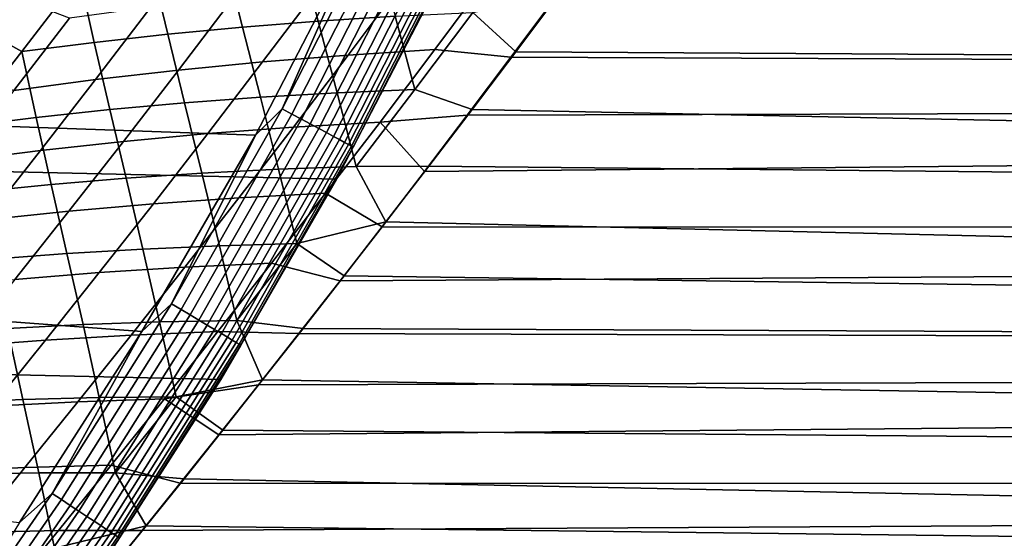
# Model space of a CAD drawing. Header units: metres. Extents: x -28 to 70, y -218 to 27.
# Tile 146 of 246: x 22.41 to 27.74, y -15.15 to -12.34. Entities that reach past the tile are written whole.
import ezdxf

# ---------------------------------------------------------------- set-up
doc = ezdxf.new("R2010")
doc.units = ezdxf.units.M
doc.layers.add('solid_10_261_002_XXX', color=7, linetype='CONTINUOUS')

msp = doc.modelspace()

# ---------------------------------------------------------------- linework, layer by layer
at = {"layer": 'solid_10_261_002_XXX'}
for points in [[(24.122406, -13.204515, -5), (-24.698545, -12.092615, -5), (-25.223248, -10.956131, -5), (24.698545, -12.092615, -5)], [(23.829151, -12.823013, -0.003646), (24.380459, -11.741011, -0.003646), (24.249321, -11.873092)], [(23.8815, -12.851184, -0.014544), (24.434021, -11.766804, -0.014544), (24.380459, -11.741011, -0.003646), (23.829151, -12.823013, -0.003646)], [(23.93231, -12.878526, -0.032535), (24.486006, -11.791839, -0.032535), (24.434021, -11.766804, -0.014544), (23.8815, -12.851184, -0.014544)], [(22.284443, -11.808403, 96.80426), (22.486267, -11.976955, 97.141319), (22.18014, -12.380572, 97.448685), (21.972946, -12.22294, 97.111053)], [(23.980837, -12.904639, -0.057356), (24.535654, -11.815748, -0.057356), (24.486006, -11.791839, -0.032535), (23.93231, -12.878526, -0.032535)], [(24.026373, -12.929142, -0.088645), (24.582243, -11.838184, -0.088645), (24.535654, -11.815748, -0.057356), (23.980837, -12.904639, -0.057356)], [(23.683657, -12.964706), (24.249321, -11.873092), (18.507654, -11.893956), (17.920586, -12.761367)], [(23.829151, -12.823013, -0.003646), (24.249321, -11.873092), (23.683657, -12.964706)], [(24.068251, -12.951677, -0.125945), (24.62509, -11.858818, -0.125945), (24.582243, -11.838184, -0.088645), (24.026373, -12.929142, -0.088645)], [(24.105858, -12.971915, -0.16871), (24.663568, -11.877349, -0.16871), (24.62509, -11.858818, -0.125945), (24.068251, -12.951677, -0.125945)], [(24.138649, -12.989561, -0.216316), (24.697117, -11.893505, -0.216316), (24.663568, -11.877349, -0.16871), (24.105858, -12.971915, -0.16871)], [(25.562189, -11.87326, 97.905724), (54.200001, -11.913986, 97.935852), (54.200001, -12.687865, 98.539787), (25.32902, -12.195322, 98.148369)], [(23.923552, -11.966624, 97.758324), (24.333561, -11.932472, 97.826698), (24.439363, -12.32118, 98.191292), (24.023691, -12.347567, 98.144424)], [(24.166142, -13.004355, -0.268066), (24.725246, -11.907051, -0.268066), (24.697117, -11.893505, -0.216316), (24.138649, -12.989561, -0.216316)], [(24.187935, -13.016083, -0.323206), (24.747543, -11.917789, -0.323206), (24.725246, -11.907051, -0.268066), (24.166142, -13.004355, -0.268066)], [(24.203711, -13.024571, -0.380929), (24.763683, -11.925562, -0.380929), (24.747543, -11.917789, -0.323206), (24.187935, -13.016083, -0.323206)], [(24.213238, -13.029698, -0.440391), (24.773432, -11.930256, -0.440391), (24.763683, -11.925562, -0.380929), (24.203711, -13.024571, -0.380929)], [(24.213238, -13.029698, -0.440391), (24.698509, -12.092711, -0.5), (24.773432, -11.930256, -0.440391)], [(22.486267, -11.976955, 97.141319), (22.731077, -12.103502, 97.428116), (22.418867, -12.512989, 97.74688), (22.18014, -12.380572, 97.448685)], [(23.51943, -12.006546, 97.668617), (23.923552, -11.966624, 97.758324), (24.023691, -12.347567, 98.144424), (23.613258, -12.379991, 98.075829)], [(25.304522, -12.222676, 129.830551), (25.066067, -12.543293, 129.577728), (68.738998, -12.732635, 129.423355), (68.738998, -11.96144, 130.028854)], [(23.121752, -12.052188, 97.558304), (23.51943, -12.006546, 97.668617), (23.613258, -12.379991, 98.075829), (23.208614, -12.418403, 97.986221)], [(23.496506, -14.288569, -5), (-24.122406, -13.204515, -5), (-24.698545, -12.092615, -5), (24.122406, -13.204515, -5)], [(22.731077, -12.103502, 97.428116), (23.121752, -12.052188, 97.558304), (23.208614, -12.418403, 97.986221), (22.810303, -12.462752, 97.876335)], [(24.698509, -12.092711, -0.5), (24.122519, -13.20432, -0.5), (24.122406, -13.204515, -5), (24.698545, -12.092615, -5)], [(24.213238, -13.029698, -0.440391), (24.122519, -13.20432, -0.5), (24.698509, -12.092711, -0.5)], [(22.418867, -12.512989, 97.74688), (22.731077, -12.103502, 97.428116), (22.810303, -12.462752, 97.876335)], [(24.021502, -12.172458, 130.016754), (23.722778, -12.568997, 129.70462), (24.185873, -12.531758, 129.65239), (24.484221, -12.132959, 129.964798)], [(24.484221, -12.132959, 129.964798), (24.185873, -12.531758, 129.65239), (24.654861, -12.501626, 129.627014), (24.952953, -12.100339, 129.940109)], [(24.952953, -12.100339, 129.940109), (24.654861, -12.501626, 129.627014), (25.066067, -12.543293, 129.577728), (25.304522, -12.222676, 129.830551)], [(23.565546, -12.218798, 130.095062), (23.266314, -12.613307, 129.782761), (23.722778, -12.568997, 129.70462), (24.021502, -12.172458, 130.016754)], [(24.859732, -12.300882, 98.215721), (25.32902, -12.195322, 98.148369), (25.093897, -12.513067, 98.39798)], [(25.093897, -12.513067, 98.39798), (25.32902, -12.195322, 98.148369), (54.200001, -12.687865, 98.539787)], [(22.383432, -12.218033, 130.618546), (22.08647, -12.60526, 130.313599), (22.376217, -12.722991, 130.013138), (22.676929, -12.331861, 130.326874)], [(23.117105, -12.271944, 130.198746), (22.817213, -12.66465, 129.88591), (23.266314, -12.613307, 129.782761), (23.565546, -12.218798, 130.095062)], [(22.676929, -12.331861, 130.326874), (22.376217, -12.722991, 130.013138), (22.817213, -12.66465, 129.88591), (23.117105, -12.271944, 130.198746)], [(24.439363, -12.32118, 98.191292), (24.859732, -12.300882, 98.215721), (24.546524, -12.71849, 98.551788)], [(24.859732, -12.300882, 98.215721), (25.093897, -12.513067, 98.39798), (24.857533, -12.826291, 98.654442), (24.546524, -12.71849, 98.551788)], [(23.613258, -12.379991, 98.075829), (24.023691, -12.347567, 98.144424), (24.126177, -12.736224, 98.526077), (23.710421, -12.760234, 98.478325)], [(24.023691, -12.347567, 98.144424), (24.439363, -12.32118, 98.191292), (24.546524, -12.71849, 98.551788), (24.126177, -12.736224, 98.526077)], [(22.18014, -12.380572, 97.448685), (22.418867, -12.512989, 97.74688), (22.103983, -12.918015, 98.080986), (21.87149, -12.778896, 97.770325)], [(22.810303, -12.462752, 97.876335), (23.208614, -12.418403, 97.986221), (23.299788, -12.790467, 98.409241), (22.894815, -12.826876, 98.319511)], [(23.208614, -12.418403, 97.986221), (23.613258, -12.379991, 98.075829), (23.710421, -12.760234, 98.478325), (23.299788, -12.790467, 98.409241)], [(22.418867, -12.512989, 97.74688), (22.810303, -12.462752, 97.876335), (22.894815, -12.826876, 98.319511), (22.496035, -12.869409, 98.209862)], [(22.103983, -12.918015, 98.080986), (22.418867, -12.512989, 97.74688), (22.496035, -12.869409, 98.209862)], [(24.185873, -12.531758, 129.65239), (23.88921, -12.922332, 129.330246), (24.358318, -12.894845, 129.304001), (24.654861, -12.501626, 129.627014)], [(24.654861, -12.501626, 129.627014), (24.358318, -12.894845, 129.304001), (24.830536, -12.857023, 129.319824), (25.066067, -12.543293, 129.577728)], [(25.093897, -12.513067, 98.39798), (54.200001, -12.687865, 98.539787), (54.200001, -13.431179, 99.180977), (24.857533, -12.826291, 98.654442)], [(23.266314, -12.613307, 129.782761), (22.96895, -12.999147, 129.460953), (23.425846, -12.95711, 129.382858), (23.722778, -12.568997, 129.70462)], [(23.722778, -12.568997, 129.70462), (23.425846, -12.95711, 129.382858), (23.88921, -12.922332, 129.330246), (24.185873, -12.531758, 129.65239)], [(25.066067, -12.543293, 129.577728), (24.830536, -12.857023, 129.319824), (68.738998, -12.732635, 129.423355)], [(22.817213, -12.66465, 129.88591), (22.519243, -13.04841, 129.563583), (22.96895, -12.999147, 129.460953), (23.266314, -12.613307, 129.782761)], [(22.376217, -12.722991, 130.013138), (22.077446, -13.104867, 129.68988), (22.519243, -13.04841, 129.563583), (22.817213, -12.66465, 129.88591)], [(23.710421, -12.760234, 98.478325), (24.126177, -12.736224, 98.526077), (24.229063, -13.135739, 98.906082), (23.809082, -13.150488, 98.878654)], [(24.126177, -12.736224, 98.526077), (24.546524, -12.71849, 98.551788), (24.229063, -13.135739, 98.906082)], [(24.546524, -12.71849, 98.551788), (24.857533, -12.826291, 98.654442), (24.622152, -13.133802, 98.916794), (24.229063, -13.135739, 98.906082)], [(24.5994, -13.162745, 129.057953), (24.370047, -13.462036, 128.791), (68.738998, -13.47323, 128.780807), (68.738998, -12.732635, 129.423355)], [(24.830536, -12.857023, 129.319824), (24.5994, -13.162745, 129.057953), (68.738998, -12.732635, 129.423355)], [(23.069201, -14.028943), (23.683657, -12.964706), (17.920586, -12.761367), (17.293161, -13.599475)], [(22.894815, -12.826876, 98.319511), (23.299788, -12.790467, 98.409241), (23.393557, -13.171657, 98.829643), (22.983011, -13.199199, 98.759727)], [(23.299788, -12.790467, 98.409241), (23.710421, -12.760234, 98.478325), (23.809082, -13.150488, 98.878654), (23.393557, -13.171657, 98.829643)], [(22.496035, -12.869409, 98.209862), (22.894815, -12.826876, 98.319511), (22.983011, -13.199199, 98.759727), (22.577969, -13.233068, 98.669601)], [(23.229855, -13.879192, -0.003646), (23.829151, -12.823013, -0.003646), (23.683657, -12.964706)], [(23.280888, -13.909683, -0.014544), (23.8815, -12.851184, -0.014544), (23.829151, -12.823013, -0.003646), (23.229855, -13.879192, -0.003646)], [(24.622152, -13.133802, 98.916794), (24.857533, -12.826291, 98.654442), (54.200001, -13.431179, 99.180977)], [(22.103983, -12.918015, 98.080986), (22.496035, -12.869409, 98.209862), (22.577969, -13.233068, 98.669601), (22.178953, -13.273214, 98.559944)], [(23.33042, -13.939277, -0.032535), (23.93231, -12.878526, -0.032535), (23.8815, -12.851184, -0.014544), (23.280888, -13.909683, -0.014544)], [(23.377726, -13.967541, -0.057356), (23.980837, -12.904639, -0.057356), (23.93231, -12.878526, -0.032535), (23.33042, -13.939277, -0.032535)], [(23.88921, -12.922332, 129.330246), (23.594501, -13.305064, 128.998123), (24.06358, -13.280352, 128.97081), (24.358318, -12.894845, 129.304001)], [(24.358318, -12.894845, 129.304001), (24.06358, -13.280352, 128.97081), (24.370047, -13.462036, 128.791), (24.5994, -13.162745, 129.057953)], [(24.358318, -12.894845, 129.304001), (24.5994, -13.162745, 129.057953), (24.830536, -12.857023, 129.319824)], [(23.425846, -12.95711, 129.382858), (23.130993, -13.337211, 129.051285), (23.594501, -13.305064, 128.998123), (23.88921, -12.922332, 129.330246)], [(23.422115, -13.994062, -0.088645), (24.026373, -12.929142, -0.088645), (23.980837, -12.904639, -0.057356), (23.377726, -13.967541, -0.057356)], [(23.46294, -14.018454, -0.125945), (24.068251, -12.951677, -0.125945), (24.026373, -12.929142, -0.088645), (23.422115, -13.994062, -0.088645)], [(23.499603, -14.040359, -0.16871), (24.105858, -12.971915, -0.16871), (24.068251, -12.951677, -0.125945), (23.46294, -14.018454, -0.125945)], [(22.519243, -13.04841, 129.563583), (22.223515, -13.423696, 129.231567), (22.673761, -13.376763, 129.129395), (22.96895, -12.999147, 129.460953)], [(22.96895, -12.999147, 129.460953), (22.673761, -13.376763, 129.129395), (23.130993, -13.337211, 129.051285), (23.425846, -12.95711, 129.382858)], [(23.229855, -13.879192, -0.003646), (23.683657, -12.964706), (23.069201, -14.028943)], [(23.531569, -14.059458, -0.216316), (24.138649, -12.989561, -0.216316), (24.105858, -12.971915, -0.16871), (23.499603, -14.040359, -0.16871)], [(23.558369, -14.075471, -0.268066), (24.166142, -13.004355, -0.268066), (24.138649, -12.989561, -0.216316), (23.531569, -14.059458, -0.216316)], [(23.579615, -14.088163, -0.323206), (24.187935, -13.016083, -0.323206), (24.166142, -13.004355, -0.268066), (23.558369, -14.075471, -0.268066)], [(22.077446, -13.104867, 129.68988), (21.780962, -13.477981, 129.356918), (22.223515, -13.423696, 129.231567), (22.519243, -13.04841, 129.563583)], [(23.594994, -14.097352, -0.380929), (24.203711, -13.024571, -0.380929), (24.187935, -13.016083, -0.323206), (23.579615, -14.088163, -0.323206)], [(23.60428, -14.102901, -0.440391), (24.213238, -13.029698, -0.440391), (24.203711, -13.024571, -0.380929), (23.594994, -14.097352, -0.380929)], [(23.60428, -14.102901, -0.440391), (24.122519, -13.20432, -0.5), (24.213238, -13.029698, -0.440391)], [(23.393557, -13.171657, 98.829643), (23.809082, -13.150488, 98.878654), (23.907541, -13.552861, 99.279892), (23.488283, -13.564241, 99.250282)], [(23.809082, -13.150488, 98.878654), (24.229063, -13.135739, 98.906082), (24.389982, -13.434489, 99.183975), (23.907541, -13.552861, 99.279892)], [(24.229063, -13.135739, 98.906082), (24.622152, -13.133802, 98.916794), (24.389982, -13.434489, 99.183975)], [(24.622152, -13.133802, 98.916794), (54.200001, -13.431179, 99.180977), (54.200001, -14.142136, 99.857864), (24.389982, -13.434489, 99.183975)], [(22.821917, -15.343076, -5), (-23.496506, -14.288569, -5), (-24.122406, -13.204515, -5), (23.496506, -14.288569, -5)], [(22.577969, -13.233068, 98.669601), (22.983011, -13.199199, 98.759727), (23.07332, -13.582146, 99.1996), (22.663164, -13.606531, 99.128502)], [(22.983011, -13.199199, 98.759727), (23.393557, -13.171657, 98.829643), (23.488283, -13.564241, 99.250282), (23.07332, -13.582146, 99.1996)], [(24.122519, -13.20432, -0.5), (23.496532, -14.288562, -0.5), (23.496506, -14.288569, -5), (24.122406, -13.204515, -5)], [(23.60428, -14.102901, -0.440391), (23.496532, -14.288562, -0.5), (24.122519, -13.20432, -0.5)], [(22.178953, -13.273214, 98.559944), (22.577969, -13.233068, 98.669601), (22.663164, -13.606531, 99.128502), (22.258327, -13.637356, 99.037666)], [(23.130993, -13.337211, 129.051285), (22.83827, -13.709793, 128.709045), (23.301804, -13.680409, 128.655243), (23.594501, -13.305064, 128.998123)], [(23.594501, -13.305064, 128.998123), (23.301804, -13.680409, 128.655243), (23.770704, -13.658555, 128.626694), (24.06358, -13.280352, 128.97081)], [(24.06358, -13.280352, 128.97081), (23.770704, -13.658555, 128.626694), (24.14296, -13.754734, 128.519211), (24.370047, -13.462036, 128.791)], [(22.223515, -13.423696, 129.231567), (21.930084, -13.791073, 128.888931), (22.380798, -13.746686, 128.787231), (22.673761, -13.376763, 129.129395)], [(22.673761, -13.376763, 129.129395), (22.380798, -13.746686, 128.787231), (22.83827, -13.709793, 128.709045), (23.130993, -13.337211, 129.051285)], [(23.907541, -13.552861, 99.279892), (24.389982, -13.434489, 99.183975), (24.163242, -13.727311, 99.454865)], [(24.14296, -13.754734, 128.519211), (23.919239, -14.040344, 128.243195), (68.738998, -14.181442, 128.102722), (68.738998, -13.47323, 128.780807)], [(24.370047, -13.462036, 128.791), (24.14296, -13.754734, 128.519211), (68.738998, -13.47323, 128.780807)], [(24.163242, -13.727311, 99.454865), (24.389982, -13.434489, 99.183975), (54.200001, -14.142136, 99.857864)], [(22.663164, -13.606531, 99.128502), (23.07332, -13.582146, 99.1996), (23.164454, -13.976811, 99.642189), (22.750343, -13.991138, 99.589455)], [(23.07332, -13.582146, 99.1996), (23.488283, -13.564241, 99.250282), (23.582664, -13.969066, 99.674423), (23.164454, -13.976811, 99.642189)], [(23.488283, -13.564241, 99.250282), (23.907541, -13.552861, 99.279892), (23.582664, -13.969066, 99.674423)], [(23.907541, -13.552861, 99.279892), (24.163242, -13.727311, 99.454865), (23.941349, -14.012688, 99.729591), (23.582664, -13.969066, 99.674423)], [(22.406631, -15.064619), (23.069201, -14.028943), (17.293161, -13.599475), (16.626568, -14.406844)], [(22.258327, -13.637356, 99.037666), (22.663164, -13.606531, 99.128502), (22.750343, -13.991138, 99.589455), (22.340841, -14.012011, 99.516846)], [(22.83827, -13.709793, 128.709045), (22.54767, -14.075367, 128.355118), (23.011116, -14.048835, 128.300598), (23.301804, -13.680409, 128.655243)], [(23.301804, -13.680409, 128.655243), (23.011116, -14.048835, 128.300598), (23.4797, -14.02988, 128.270691), (23.770704, -13.658555, 128.626694)], [(23.770704, -13.658555, 128.626694), (23.4797, -14.02988, 128.270691), (23.919239, -14.040344, 128.243195), (24.14296, -13.754734, 128.519211)], [(22.380798, -13.746686, 128.787231), (22.090048, -14.109468, 128.433411), (22.54767, -14.075367, 128.355118), (22.83827, -13.709793, 128.709045)], [(23.941349, -14.012688, 99.729591), (24.163242, -13.727311, 99.454865), (54.200001, -14.142136, 99.857864)], [(22.583776, -14.90742, -0.003646), (23.229855, -13.879192, -0.003646), (23.069201, -14.028943)], [(22.63339, -14.94017, -0.014544), (23.280888, -13.909683, -0.014544), (23.229855, -13.879192, -0.003646), (22.583776, -14.90742, -0.003646)], [(22.681543, -14.971956, -0.032535), (23.33042, -13.939277, -0.032535), (23.280888, -13.909683, -0.014544), (22.63339, -14.94017, -0.014544)], [(22.727535, -15.002315, -0.057356), (23.377726, -13.967541, -0.057356), (23.33042, -13.939277, -0.032535), (22.681543, -14.971956, -0.032535)], [(21.936451, -14.039394, 99.425011), (22.340841, -14.012011, 99.516846), (22.425278, -14.398034, 100.000458), (22.016661, -14.41515, 99.926018)], [(22.340841, -14.012011, 99.516846), (22.750343, -13.991138, 99.589455), (22.83828, -14.387482, 100.055626), (22.425278, -14.398034, 100.000458)], [(22.770689, -15.030801, -0.088645), (23.422115, -13.994062, -0.088645), (23.377726, -13.967541, -0.057356), (22.727535, -15.002315, -0.057356)], [(22.750343, -13.991138, 99.589455), (23.164454, -13.976811, 99.642189), (23.255169, -14.383516, 100.090904), (22.83828, -14.387482, 100.055626)], [(22.810379, -15.056999, -0.125945), (23.46294, -14.018454, -0.125945), (23.422115, -13.994062, -0.088645), (22.770689, -15.030801, -0.088645)], [(23.164454, -13.976811, 99.642189), (23.582664, -13.969066, 99.674423), (23.722658, -14.291339, 100.008659), (23.255169, -14.383516, 100.090904)], [(23.582664, -13.969066, 99.674423), (23.941349, -14.012688, 99.729591), (23.722658, -14.291339, 100.008659)], [(23.941349, -14.012688, 99.729591), (54.200001, -14.142136, 99.857864), (54.200001, -14.819022, 100.568817), (23.722658, -14.291339, 100.008659)], [(22.54767, -14.075367, 128.355118), (22.259188, -14.434445, 127.988541), (22.722439, -14.41081, 127.93325), (23.011116, -14.048835, 128.300598)], [(22.583776, -14.90742, -0.003646), (23.069201, -14.028943), (22.406631, -15.064619)], [(23.011116, -14.048835, 128.300598), (22.722439, -14.41081, 127.93325), (23.19058, -14.394749, 127.901871), (23.4797, -14.02988, 128.270691)], [(22.846022, -15.080527, -0.16871), (23.499603, -14.040359, -0.16871), (23.46294, -14.018454, -0.125945), (22.810379, -15.056999, -0.125945)], [(22.877098, -15.101041, -0.216316), (23.531569, -14.059458, -0.216316), (23.499603, -14.040359, -0.16871), (22.846022, -15.080527, -0.16871)], [(22.903154, -15.118239, -0.268066), (23.558369, -14.075471, -0.268066), (23.531569, -14.059458, -0.216316), (22.877098, -15.101041, -0.216316)], [(23.4797, -14.02988, 128.270691), (23.19058, -14.394749, 127.901871), (23.699984, -14.318408, 127.963638), (23.919239, -14.040344, 128.243195)], [(23.919239, -14.040344, 128.243195), (23.699984, -14.318408, 127.963638), (68.738998, -14.181442, 128.102722)], [(22.090048, -14.109468, 128.433411), (21.801498, -14.46566, 128.066925), (22.259188, -14.434445, 127.988541), (22.54767, -14.075367, 128.355118)], [(22.923809, -15.131873, -0.323206), (23.579615, -14.088163, -0.323206), (23.558369, -14.075471, -0.268066), (22.903154, -15.118239, -0.268066)], [(22.938759, -15.141743, -0.380929), (23.594994, -14.097352, -0.380929), (23.579615, -14.088163, -0.323206), (22.923809, -15.131873, -0.323206)], [(22.947788, -15.147702, -0.440391), (23.60428, -14.102901, -0.440391), (23.594994, -14.097352, -0.380929), (22.938759, -15.141743, -0.380929)], [(22.947788, -15.147702, -0.440391), (23.496532, -14.288562, -0.5), (23.60428, -14.102901, -0.440391)], [(23.485994, -14.588614, 127.681091), (23.276102, -14.851374, 127.395401), (68.738998, -14.855572, 127.390739), (68.738998, -14.181442, 128.102722)], [(23.699984, -14.318408, 127.963638), (23.485994, -14.588614, 127.681091), (68.738998, -14.181442, 128.102722)], [(22.099781, -16.366096, -5), (-22.821917, -15.343076, -5), (-23.496506, -14.288569, -5), (22.821917, -15.343076, -5)], [(23.496532, -14.288562, -0.5), (22.821844, -15.343189, -0.5), (22.821917, -15.343076, -5), (23.496506, -14.288569, -5)], [(22.947788, -15.147702, -0.440391), (22.821844, -15.343189, -0.5), (23.496532, -14.288562, -0.5)], [(23.19058, -14.394749, 127.901871), (23.485994, -14.588614, 127.681091), (23.699984, -14.318408, 127.963638)], [(23.255169, -14.383516, 100.090904), (23.722658, -14.291339, 100.008659), (23.507811, -14.562771, 100.291397)], [(23.507811, -14.562771, 100.291397), (23.722658, -14.291339, 100.008659), (54.200001, -14.819022, 100.568817)], [(22.425278, -14.398034, 100.000458), (22.83828, -14.387482, 100.055626), (22.92602, -14.795212, 100.530304), (22.510689, -14.795363, 100.491585)], [(22.83828, -14.387482, 100.055626), (23.255169, -14.383516, 100.090904), (22.92602, -14.795212, 100.530304)], [(23.255169, -14.383516, 100.090904), (23.507811, -14.562771, 100.291397), (23.297455, -14.826534, 100.57711), (22.92602, -14.795212, 100.530304)], [(22.259188, -14.434445, 127.988541), (21.972816, -14.787539, 127.608276), (22.435772, -14.766804, 127.552223), (22.722439, -14.41081, 127.93325)], [(22.016661, -14.41515, 99.926018), (22.425278, -14.398034, 100.000458), (22.510689, -14.795363, 100.491585), (22.099009, -14.802053, 100.433655)], [(22.722439, -14.41081, 127.93325), (22.435772, -14.766804, 127.552223), (22.903351, -14.753586, 127.51931), (23.19058, -14.394749, 127.901871)], [(23.19058, -14.394749, 127.901871), (22.903351, -14.753586, 127.51931), (23.276102, -14.851374, 127.395401), (23.485994, -14.588614, 127.681091)], [(23.507811, -14.562771, 100.291397), (54.200001, -14.819022, 100.568817), (54.200001, -15.460209, 101.312134), (23.297455, -14.826534, 100.57711)], [(22.435772, -14.766804, 127.552223), (22.151119, -15.117285, 127.15654), (22.618025, -15.106816, 127.122078), (22.903351, -14.753586, 127.51931)], [(22.903351, -14.753586, 127.51931), (22.618025, -15.106816, 127.122078), (23.070412, -15.106735, 127.106735), (23.276102, -14.851374, 127.395401)], [(21.972816, -14.787539, 127.608276), (21.688545, -15.135161, 127.213341), (22.151119, -15.117285, 127.15654), (22.435772, -14.766804, 127.552223)], [(22.099009, -14.802053, 100.433655), (22.510689, -14.795363, 100.491585), (22.596725, -15.202767, 100.993019), (22.183142, -15.199164, 100.950539)], [(22.510689, -14.795363, 100.491585), (22.92602, -14.795212, 100.530304), (23.092232, -15.082223, 100.865067), (22.596725, -15.202767, 100.993019)], [(22.92602, -14.795212, 100.530304), (23.297455, -14.826534, 100.57711), (23.092232, -15.082223, 100.865067)], [(23.070412, -15.106735, 127.106735), (22.869364, -15.354647, 126.815414), (68.738998, -15.493997, 126.646584), (68.738998, -14.855572, 127.390739)], [(23.276102, -14.851374, 127.395401), (23.070412, -15.106735, 127.106735), (68.738998, -14.855572, 127.390739)], [(23.092232, -15.082223, 100.865067), (23.297455, -14.826534, 100.57711), (54.200001, -15.460209, 101.312134)], [(21.892218, -15.905626, -0.003646), (22.583776, -14.90742, -0.003646), (22.406631, -15.064619)], [(21.940311, -15.940569, -0.014544), (22.63339, -14.94017, -0.014544), (22.583776, -14.90742, -0.003646), (21.892218, -15.905626, -0.003646)], [(21.986992, -15.974484, -0.032535), (22.681543, -14.971956, -0.032535), (22.63339, -14.94017, -0.014544), (21.940311, -15.940569, -0.014544)], [(22.031572, -16.006874, -0.057356), (22.727535, -15.002315, -0.057356), (22.681543, -14.971956, -0.032535), (21.986992, -15.974484, -0.032535)], [(22.073406, -16.03727, -0.088645), (22.770689, -15.030801, -0.088645), (22.727535, -15.002315, -0.057356), (22.031572, -16.006874, -0.057356)], [(22.111881, -16.065222, -0.125945), (22.810379, -15.056999, -0.125945), (22.770689, -15.030801, -0.088645), (22.073406, -16.03727, -0.088645)], [(22.146433, -16.090324, -0.16871), (22.846022, -15.080527, -0.16871), (22.810379, -15.056999, -0.125945), (22.111881, -16.065222, -0.125945)], [(22.176558, -16.112211, -0.216316), (22.877098, -15.101041, -0.216316), (22.846022, -15.080527, -0.16871), (22.146433, -16.090324, -0.16871)], [(22.596725, -15.202767, 100.993019), (23.092232, -15.082223, 100.865067), (22.892447, -15.3296, 101.15464)], [(22.892447, -15.3296, 101.15464), (23.092232, -15.082223, 100.865067), (54.200001, -15.460209, 101.312134)], [(22.151119, -15.117285, 127.15654), (21.868479, -15.462719, 126.745239), (22.334612, -15.45486, 126.709236), (22.618025, -15.106816, 127.122078)], [(22.201815, -16.130562, -0.268066), (22.903154, -15.118239, -0.268066), (22.877098, -15.101041, -0.216316), (22.176558, -16.112211, -0.216316)], [(22.221836, -16.145109, -0.323206), (22.923809, -15.131873, -0.323206), (22.903154, -15.118239, -0.268066), (22.201815, -16.130562, -0.268066)], [(22.23633, -16.15564, -0.380929), (22.938759, -15.141743, -0.380929), (22.923809, -15.131873, -0.323206), (22.221836, -16.145109, -0.323206)], [(22.618025, -15.106816, 127.122078), (22.334612, -15.45486, 126.709236), (22.869364, -15.354647, 126.815414), (23.070412, -15.106735, 127.106735)], [(22.245083, -16.161999, -0.440391), (22.947788, -15.147702, -0.440391), (22.938759, -15.141743, -0.380929), (22.23633, -16.15564, -0.380929)], [(22.245083, -16.161999, -0.440391), (22.821844, -15.343189, -0.5), (22.947788, -15.147702, -0.440391)]]:
    msp.add_3dface(points, dxfattribs=at)

doc.saveas('drawing.dxf')
